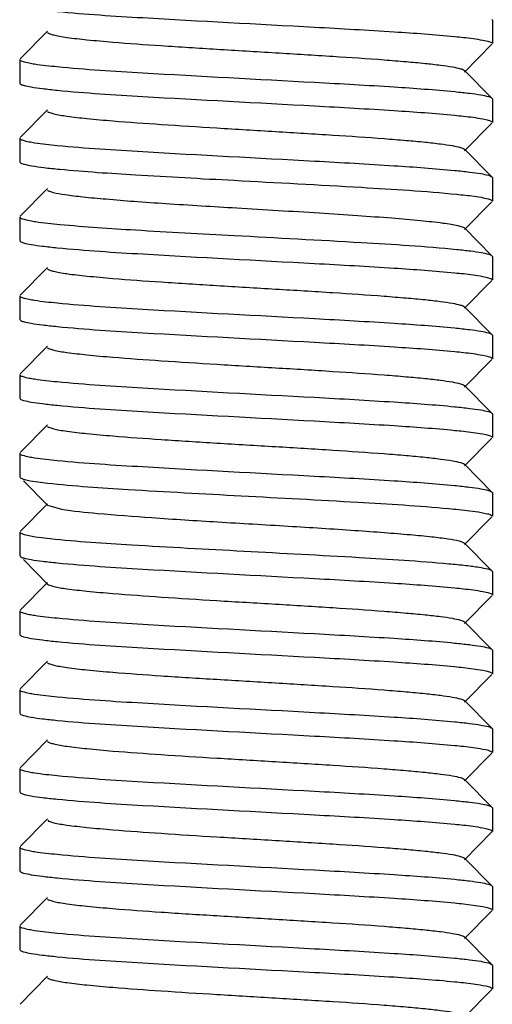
# Model space of a CAD drawing. Header units: millimetres. Extents: x -43833 to -38083, y -3638 to -2112.
# Tile 7 of 114: x -43464 to -43458, y -3208 to -3195. Entities that reach past the tile are written whole.
import ezdxf

# ---------------------------------------------------------------- set-up
doc = ezdxf.new("R2010")
doc.units = ezdxf.units.MM
doc.layers.add('02___PRT_ALL_AXES', color=7, linetype='Continuous')

msp = doc.modelspace()

# ---------------------------------------------------------------- linework, layer by layer
at = {"color": 7, "linetype": 'Continuous'}
for p, q in [((-43458.276, -3195.264), (-43458.271, -3195.272)), ((-43458.271, -3195.272), (-43458.271, -3195.572)), ((-43464.267, -3195.764), (-43463.917, -3195.412)), ((-43458.276, -3195.58), (-43458.626, -3195.932)), ((-43464.271, -3195.772), (-43464.271, -3196.072)), ((-43458.626, -3195.912), (-43458.276, -3196.264)), ((-43464.271, -3196.072), (-43464.267, -3196.08)), ((-43458.276, -3196.264), (-43458.271, -3196.272)), ((-43458.271, -3196.272), (-43458.271, -3196.572)), ((-43464.267, -3196.764), (-43463.917, -3196.412)), ((-43458.276, -3196.58), (-43458.626, -3196.932)), ((-43458.393, -3196.527), (-43458.352, -3196.535)), ((-43464.271, -3196.772), (-43464.271, -3197.072)), ((-43458.626, -3196.912), (-43458.276, -3197.264)), ((-43464.271, -3197.072), (-43464.267, -3197.08)), ((-43458.276, -3197.264), (-43458.271, -3197.272)), ((-43458.271, -3197.272), (-43458.271, -3197.572)), ((-43464.267, -3197.764), (-43463.917, -3197.412)), ((-43458.276, -3197.58), (-43458.626, -3197.932)), ((-43464.271, -3197.772), (-43464.271, -3198.072)), ((-43458.626, -3197.912), (-43458.276, -3198.264)), ((-43464.271, -3198.072), (-43464.267, -3198.08)), ((-43458.276, -3198.264), (-43458.271, -3198.272)), ((-43458.271, -3198.272), (-43458.271, -3198.572)), ((-43464.267, -3198.764), (-43463.917, -3198.412)), ((-43458.276, -3198.58), (-43458.626, -3198.932)), ((-43458.393, -3198.527), (-43458.352, -3198.535)), ((-43458.626, -3198.912), (-43458.276, -3199.264)), ((-43464.271, -3199.072), (-43464.267, -3199.08)), ((-43458.276, -3199.264), (-43458.271, -3199.272)), ((-43458.271, -3199.272), (-43458.271, -3199.572)), ((-43464.267, -3199.764), (-43463.917, -3199.412)), ((-43458.276, -3199.58), (-43458.626, -3199.932)), ((-43458.393, -3199.527), (-43458.352, -3199.535)), ((-43458.626, -3199.912), (-43458.276, -3200.264)), ((-43464.271, -3200.072), (-43464.267, -3200.08)), ((-43458.276, -3200.264), (-43458.271, -3200.272)), ((-43464.267, -3200.764), (-43463.917, -3200.412)), ((-43458.276, -3200.58), (-43458.626, -3200.932)), ((-43458.393, -3200.527), (-43458.352, -3200.535)), ((-43464.271, -3200.772), (-43464.271, -3201.072)), ((-43458.626, -3200.912), (-43458.276, -3201.264)), ((-43464.271, -3201.072), (-43464.267, -3201.08)), ((-43463.917, -3201.432), (-43464.225, -3201.122)), ((-43464.069, -3201.131), (-43463.918, -3201.15)), ((-43458.276, -3201.264), (-43458.271, -3201.272)), ((-43458.271, -3201.272), (-43458.271, -3201.572)), ((-43464.267, -3201.764), (-43463.917, -3201.412)), ((-43463.917, -3201.432), (-43463.742, -3201.481)), ((-43458.276, -3201.58), (-43458.626, -3201.932)), ((-43458.413, -3201.523), (-43458.333, -3201.54)), ((-43464.271, -3201.772), (-43464.271, -3202.072)), ((-43464.215, -3201.803), (-43464.069, -3201.831)), ((-43464.069, -3201.831), (-43463.886, -3201.854)), ((-43458.626, -3201.912), (-43458.276, -3202.264)), ((-43464.271, -3202.072), (-43464.267, -3202.08)), ((-43463.917, -3202.432), (-43464.225, -3202.122)), ((-43458.276, -3202.264), (-43458.271, -3202.272)), ((-43458.271, -3202.272), (-43458.271, -3202.572)), ((-43464.267, -3202.764), (-43463.917, -3202.412)), ((-43458.276, -3202.58), (-43458.626, -3202.932)), ((-43464.271, -3202.772), (-43464.271, -3203.072)), ((-43458.626, -3202.912), (-43458.276, -3203.264)), ((-43464.271, -3203.072), (-43464.267, -3203.08)), ((-43458.276, -3203.264), (-43458.271, -3203.272)), ((-43458.271, -3203.272), (-43458.271, -3203.572)), ((-43464.267, -3203.764), (-43463.917, -3203.412)), ((-43458.276, -3203.58), (-43458.626, -3203.932)), ((-43458.393, -3203.527), (-43458.352, -3203.535)), ((-43464.271, -3203.772), (-43464.271, -3204.072)), ((-43458.626, -3203.912), (-43458.276, -3204.264)), ((-43464.271, -3204.072), (-43464.267, -3204.08)), ((-43458.276, -3204.264), (-43458.271, -3204.272)), ((-43458.271, -3204.272), (-43458.271, -3204.572)), ((-43464.267, -3204.764), (-43463.917, -3204.412)), ((-43458.276, -3204.58), (-43458.626, -3204.932)), ((-43458.393, -3204.527), (-43458.352, -3204.535)), ((-43458.626, -3204.912), (-43458.276, -3205.264)), ((-43464.271, -3205.072), (-43464.267, -3205.08)), ((-43458.276, -3205.264), (-43458.271, -3205.272)), ((-43458.271, -3205.272), (-43458.271, -3205.572)), ((-43464.267, -3205.764), (-43463.917, -3205.412)), ((-43458.276, -3205.58), (-43458.626, -3205.932)), ((-43458.393, -3205.527), (-43458.352, -3205.535)), ((-43464.271, -3205.772), (-43464.271, -3206.072)), ((-43458.626, -3205.912), (-43458.276, -3206.264)), ((-43464.271, -3206.072), (-43464.267, -3206.08)), ((-43458.276, -3206.264), (-43458.271, -3206.272)), ((-43458.271, -3206.272), (-43458.271, -3206.572)), ((-43464.267, -3206.764), (-43463.917, -3206.412)), ((-43458.276, -3206.58), (-43458.626, -3206.932)), ((-43458.393, -3206.527), (-43458.352, -3206.535)), ((-43464.271, -3206.772), (-43464.271, -3207.072)), ((-43458.626, -3206.912), (-43458.276, -3207.264)), ((-43464.271, -3207.072), (-43464.267, -3207.08)), ((-43458.276, -3207.264), (-43458.271, -3207.272)), ((-43458.271, -3207.272), (-43458.271, -3207.572)), ((-43464.267, -3207.764), (-43463.917, -3207.412)), ((-43458.276, -3207.58), (-43458.626, -3207.932)), ((-43458.393, -3207.527), (-43458.352, -3207.535))]:
    msp.add_line(p, q, dxfattribs=at)
for points, start_tangent, end_tangent in [([(-43463.795, -3195.163), (-43462.709, -3195.242), (-43460.529, -3195.362), (-43459.517, -3195.421), (-43458.748, -3195.481)], (0.995222, -0.097638), (0.995222, -0.097638)), ([(-43463.917, -3195.432), (-43463.89, -3195.447), (-43463.84, -3195.462), (-43463.767, -3195.477), (-43463.672, -3195.492), (-43463.418, -3195.522), (-43463.088, -3195.552), (-43462.477, -3195.597), (-43461.769, -3195.642), (-43461.022, -3195.687), (-43460.294, -3195.732), (-43459.645, -3195.777), (-43459.366, -3195.8), (-43459.125, -3195.822), (-43458.927, -3195.845), (-43458.776, -3195.867), (-43458.675, -3195.89), (-43458.626, -3195.912)], (0.70542, -0.70879), (0.704807, -0.709399)), ([(-43458.748, -3195.481), (-43458.638, -3195.492), (-43458.393, -3195.527)], (0.995222, -0.097638), (0.982697, -0.185221)), ([(-43458.393, -3195.527), (-43458.302, -3195.549), (-43458.271, -3195.572)], (0.982697, -0.185221), (0, -1)), ([(-43464.271, -3195.772), (-43464.241, -3195.795), (-43464.15, -3195.817)], (0, -1), (0.982697, -0.185221)), ([(-43464.15, -3195.817), (-43464.082, -3195.829), (-43463.795, -3195.863)], (0.982697, -0.185221), (0.995222, -0.097638)), ([(-43463.795, -3195.863), (-43462.709, -3195.942), (-43460.529, -3196.062), (-43459.517, -3196.121), (-43458.748, -3196.181)], (0.995222, -0.097638), (0.995222, -0.097638)), ([(-43464.267, -3196.08), (-43464.221, -3196.101), (-43464.126, -3196.122), (-43463.983, -3196.142), (-43463.795, -3196.163)], (0.70919, -0.705017), (0.995222, -0.097638)), ([(-43463.795, -3196.163), (-43462.709, -3196.242), (-43460.529, -3196.362), (-43459.517, -3196.421), (-43458.748, -3196.481)], (0.995222, -0.097638), (0.995222, -0.097638)), ([(-43458.748, -3196.181), (-43458.559, -3196.202), (-43458.416, -3196.222), (-43458.321, -3196.243), (-43458.276, -3196.264)], (0.995222, -0.097638), (0.709185, -0.705022)), ([(-43463.917, -3196.432), (-43463.89, -3196.447), (-43463.84, -3196.462), (-43463.671, -3196.492), (-43463.418, -3196.522), (-43463.088, -3196.552), (-43462.476, -3196.597), (-43461.769, -3196.642), (-43461.022, -3196.687), (-43460.294, -3196.732), (-43459.645, -3196.777), (-43459.366, -3196.8), (-43459.125, -3196.822), (-43458.927, -3196.845), (-43458.776, -3196.867), (-43458.675, -3196.89), (-43458.626, -3196.912)], (0.708007, -0.706206), (0.707185, -0.707029)), ([(-43458.748, -3196.481), (-43458.638, -3196.492), (-43458.393, -3196.527)], (0.995222, -0.097638), (0.982697, -0.185221)), ([(-43458.352, -3196.535), (-43458.292, -3196.554), (-43458.271, -3196.572)], (0.974252, -0.225464), (0, -1)), ([(-43464.271, -3196.772), (-43464.241, -3196.795), (-43464.15, -3196.817)], (0, -1), (0.982697, -0.185221)), ([(-43464.15, -3196.817), (-43464.082, -3196.829), (-43463.795, -3196.863)], (0.982697, -0.185221), (0.995222, -0.097638)), ([(-43463.795, -3196.863), (-43462.709, -3196.942), (-43460.529, -3197.062), (-43459.517, -3197.121), (-43458.748, -3197.181)], (0.995222, -0.097638), (0.995222, -0.097638)), ([(-43464.267, -3197.08), (-43464.219, -3197.102), (-43464.117, -3197.123), (-43463.964, -3197.145), (-43463.762, -3197.166)], (0.709474, -0.704732), (0.995505, -0.094708)), ([(-43463.762, -3197.166), (-43462.803, -3197.237), (-43461.548, -3197.307)], (0.995505, -0.094708), (0.998584, -0.053203)), ([(-43458.748, -3197.181), (-43458.559, -3197.202), (-43458.416, -3197.222), (-43458.321, -3197.243), (-43458.276, -3197.264)], (0.995222, -0.097638), (0.709185, -0.705022)), ([(-43461.548, -3197.307), (-43459.934, -3197.396), (-43458.721, -3197.484)], (0.998584, -0.053203), (0.994962, -0.10025)), ([(-43463.917, -3197.432), (-43463.892, -3197.446), (-43463.847, -3197.46), (-43463.697, -3197.488), (-43463.47, -3197.516), (-43463.175, -3197.544), (-43462.82, -3197.573), (-43462.417, -3197.601), (-43461.516, -3197.657)], (0.705415, -0.708795), (0.998186, -0.060206)), ([(-43458.721, -3197.484), (-43458.617, -3197.495), (-43458.386, -3197.528)], (0.994962, -0.10025), (0.981692, -0.190475)), ([(-43458.386, -3197.528), (-43458.3, -3197.55), (-43458.271, -3197.572)], (0.981692, -0.190475), (0, -1)), ([(-43461.516, -3197.657), (-43460.467, -3197.721), (-43459.98, -3197.753), (-43459.546, -3197.785), (-43459.18, -3197.817), (-43458.898, -3197.849), (-43458.792, -3197.865), (-43458.711, -3197.881), (-43458.655, -3197.896), (-43458.626, -3197.912)], (0.998186, -0.060206), (0.707356, -0.706858)), ([(-43464.271, -3197.772), (-43464.263, -3197.784), (-43464.239, -3197.795), (-43464.141, -3197.819)], (0, -1), (0.983794, -0.179303)), ([(-43464.141, -3197.819), (-43464.069, -3197.831), (-43463.762, -3197.866)], (0.983794, -0.179303), (0.995505, -0.094708)), ([(-43463.762, -3197.866), (-43462.803, -3197.937), (-43461.548, -3198.007)], (0.995505, -0.094708), (0.998584, -0.053203)), ([(-43464.267, -3198.08), (-43464.221, -3198.101), (-43464.126, -3198.122), (-43463.983, -3198.142), (-43463.795, -3198.163)], (0.70919, -0.705017), (0.995222, -0.097638)), ([(-43461.548, -3198.007), (-43459.934, -3198.096), (-43458.721, -3198.184)], (0.998584, -0.053203), (0.994962, -0.10025)), ([(-43463.795, -3198.163), (-43462.709, -3198.242), (-43460.529, -3198.362), (-43459.517, -3198.421), (-43458.748, -3198.481)], (0.995222, -0.097638), (0.995222, -0.097638)), ([(-43458.721, -3198.184), (-43458.543, -3198.204), (-43458.409, -3198.224), (-43458.319, -3198.244), (-43458.276, -3198.264)], (0.994962, -0.10025), (0.708974, -0.705235)), ([(-43463.917, -3198.432), (-43463.89, -3198.447), (-43463.84, -3198.462), (-43463.767, -3198.477), (-43463.672, -3198.492), (-43463.418, -3198.522), (-43463.088, -3198.552), (-43462.477, -3198.597), (-43461.769, -3198.642), (-43461.022, -3198.687), (-43460.294, -3198.732), (-43459.645, -3198.777), (-43459.366, -3198.8), (-43459.125, -3198.822), (-43458.927, -3198.845), (-43458.776, -3198.867), (-43458.675, -3198.89), (-43458.626, -3198.912)], (0.7062, -0.708012), (0.704977, -0.70923)), ([(-43458.748, -3198.481), (-43458.638, -3198.492), (-43458.393, -3198.527)], (0.995222, -0.097638), (0.982697, -0.185221)), ([(-43458.352, -3198.535), (-43458.292, -3198.554), (-43458.271, -3198.572)], (0.974252, -0.225464), (0, -1)), ([(-43464.271, -3198.772), (-43464.241, -3198.795), (-43464.15, -3198.817)], (0, -1), (0.982697, -0.185221)), ([(-43464.15, -3198.817), (-43464.082, -3198.829), (-43463.795, -3198.863)], (0.982697, -0.185221), (0.995222, -0.097638)), ([(-43463.795, -3198.863), (-43462.709, -3198.942), (-43460.529, -3199.062), (-43459.517, -3199.121), (-43458.748, -3199.181)], (0.995222, -0.097638), (0.995222, -0.097638)), ([(-43464.267, -3199.08), (-43464.221, -3199.101), (-43464.126, -3199.122), (-43463.983, -3199.142), (-43463.795, -3199.163)], (0.70919, -0.705017), (0.995222, -0.097638)), ([(-43463.795, -3199.163), (-43462.709, -3199.242), (-43460.529, -3199.362), (-43459.517, -3199.421), (-43458.748, -3199.481)], (0.995222, -0.097638), (0.995222, -0.097638)), ([(-43458.748, -3199.181), (-43458.559, -3199.202), (-43458.416, -3199.222), (-43458.321, -3199.243), (-43458.276, -3199.264)], (0.995222, -0.097638), (0.709185, -0.705022)), ([(-43463.917, -3199.432), (-43463.89, -3199.447), (-43463.84, -3199.462), (-43463.671, -3199.492), (-43463.418, -3199.522), (-43463.088, -3199.552), (-43462.476, -3199.597), (-43461.769, -3199.642), (-43461.022, -3199.687), (-43460.294, -3199.732), (-43459.645, -3199.777), (-43459.366, -3199.8), (-43459.125, -3199.822), (-43458.927, -3199.845), (-43458.776, -3199.867), (-43458.675, -3199.89), (-43458.626, -3199.912)], (0.707721, -0.706492), (0.707625, -0.706588)), ([(-43458.748, -3199.481), (-43458.638, -3199.492), (-43458.393, -3199.527)], (0.995222, -0.097638), (0.982697, -0.185221)), ([(-43458.352, -3199.535), (-43458.292, -3199.554), (-43458.271, -3199.572)], (0.974252, -0.225464), (0, -1)), ([(-43464.271, -3199.772), (-43464.241, -3199.795), (-43464.15, -3199.817)], (0, -1), (0.982697, -0.185221)), ([(-43464.15, -3199.817), (-43464.082, -3199.829), (-43463.795, -3199.863)], (0.982697, -0.185221), (0.995222, -0.097638)), ([(-43463.795, -3199.863), (-43462.709, -3199.942), (-43460.529, -3200.062), (-43459.517, -3200.121), (-43458.748, -3200.181)], (0.995222, -0.097638), (0.995222, -0.097638)), ([(-43464.267, -3200.08), (-43464.221, -3200.101), (-43464.126, -3200.122), (-43463.983, -3200.142), (-43463.795, -3200.163)], (0.70919, -0.705017), (0.995222, -0.097638)), ([(-43463.795, -3200.163), (-43462.709, -3200.242), (-43460.529, -3200.362), (-43459.517, -3200.421), (-43458.748, -3200.481)], (0.995222, -0.097638), (0.995222, -0.097638)), ([(-43458.748, -3200.181), (-43458.559, -3200.202), (-43458.416, -3200.222), (-43458.321, -3200.243), (-43458.276, -3200.264)], (0.995222, -0.097638), (0.709185, -0.705022)), ([(-43463.917, -3200.432), (-43463.89, -3200.447), (-43463.84, -3200.462), (-43463.767, -3200.477), (-43463.672, -3200.492), (-43463.418, -3200.522), (-43463.088, -3200.552), (-43462.477, -3200.597), (-43461.769, -3200.642), (-43461.022, -3200.687), (-43460.294, -3200.732), (-43459.645, -3200.777), (-43459.366, -3200.8), (-43459.125, -3200.822), (-43458.927, -3200.845), (-43458.776, -3200.867), (-43458.675, -3200.89), (-43458.626, -3200.912)], (0.70505, -0.709158), (0.706449, -0.707764)), ([(-43458.748, -3200.481), (-43458.638, -3200.492), (-43458.393, -3200.527)], (0.995222, -0.097638), (0.982697, -0.185221)), ([(-43458.352, -3200.535), (-43458.292, -3200.554), (-43458.271, -3200.572)], (0.974252, -0.225464), (0, -1)), ([(-43464.271, -3200.772), (-43464.241, -3200.795), (-43464.15, -3200.817)], (0, -1), (0.982697, -0.185221)), ([(-43464.15, -3200.817), (-43464.082, -3200.829), (-43463.795, -3200.863)], (0.982697, -0.185221), (0.995222, -0.097638)), ([(-43463.795, -3200.863), (-43462.709, -3200.942), (-43460.529, -3201.062), (-43459.517, -3201.121), (-43458.748, -3201.181)], (0.995222, -0.097638), (0.995222, -0.097638)), ([(-43464.267, -3201.08), (-43464.245, -3201.093), (-43464.205, -3201.106), (-43464.069, -3201.131)], (0.707066, -0.707147), (0.989388, -0.145301)), ([(-43463.918, -3201.15), (-43462.895, -3201.231), (-43461.46, -3201.312), (-43459.977, -3201.393), (-43458.823, -3201.474)], (0.993712, -0.111965), (0.995813, -0.091415)), ([(-43458.748, -3201.181), (-43458.559, -3201.202), (-43458.416, -3201.222), (-43458.321, -3201.243), (-43458.276, -3201.264)], (0.995222, -0.097638), (0.709185, -0.705022)), ([(-43463.742, -3201.481), (-43463.283, -3201.535), (-43462.595, -3201.589), (-43461.757, -3201.643), (-43460.863, -3201.697), (-43460.015, -3201.751), (-43459.64, -3201.778), (-43459.311, -3201.805), (-43459.038, -3201.832), (-43458.83, -3201.858), (-43458.691, -3201.885), (-43458.649, -3201.899), (-43458.626, -3201.912)], (0.98646, -0.164004), (0.705312, -0.708897)), ([(-43458.823, -3201.474), (-43458.697, -3201.486), (-43458.413, -3201.523)], (0.995813, -0.091415), (0.984998, -0.172565)), ([(-43458.333, -3201.54), (-43458.287, -3201.556), (-43458.271, -3201.572)], (0.967032, -0.254654), (0, -1)), ([(-43464.271, -3201.772), (-43464.257, -3201.787), (-43464.215, -3201.803)], (0, -1), (0.96394, -0.266121)), ([(-43463.886, -3201.854), (-43462.852, -3201.934), (-43461.426, -3202.014), (-43459.962, -3202.094), (-43458.823, -3202.174)], (0.994203, -0.107516), (0.995813, -0.091415)), ([(-43464.267, -3202.08), (-43464.221, -3202.101), (-43464.126, -3202.122), (-43463.983, -3202.142), (-43463.795, -3202.163)], (0.70919, -0.705017), (0.995222, -0.097638)), ([(-43463.795, -3202.163), (-43462.709, -3202.242), (-43460.529, -3202.362), (-43459.517, -3202.421), (-43458.748, -3202.481)], (0.995222, -0.097638), (0.995222, -0.097638)), ([(-43458.823, -3202.174), (-43458.604, -3202.196), (-43458.438, -3202.219), (-43458.328, -3202.241), (-43458.276, -3202.264)], (0.995813, -0.091415), (0.70977, -0.704434)), ([(-43463.917, -3202.432), (-43463.89, -3202.447), (-43463.84, -3202.462), (-43463.671, -3202.492), (-43463.418, -3202.522), (-43463.088, -3202.552), (-43462.476, -3202.597), (-43461.769, -3202.642), (-43461.022, -3202.687), (-43460.294, -3202.732), (-43459.645, -3202.777), (-43459.366, -3202.8), (-43459.125, -3202.822), (-43458.927, -3202.845), (-43458.776, -3202.867), (-43458.675, -3202.89), (-43458.626, -3202.912)], (0.707306, -0.706908), (0.707947, -0.706265)), ([(-43458.748, -3202.481), (-43458.638, -3202.492), (-43458.393, -3202.527)], (0.995222, -0.097638), (0.982697, -0.185221)), ([(-43458.393, -3202.527), (-43458.302, -3202.549), (-43458.271, -3202.572)], (0.982697, -0.185221), (0, -1)), ([(-43464.271, -3202.772), (-43464.241, -3202.795), (-43464.15, -3202.817)], (0, -1), (0.982697, -0.185221)), ([(-43464.15, -3202.817), (-43464.082, -3202.829), (-43463.795, -3202.863)], (0.982697, -0.185221), (0.995222, -0.097638)), ([(-43463.795, -3202.863), (-43462.709, -3202.942), (-43460.529, -3203.062), (-43459.517, -3203.121), (-43458.748, -3203.181)], (0.995222, -0.097638), (0.995222, -0.097638)), ([(-43464.267, -3203.08), (-43464.221, -3203.101), (-43464.126, -3203.122), (-43463.983, -3203.142), (-43463.795, -3203.163)], (0.70919, -0.705017), (0.995222, -0.097638)), ([(-43463.795, -3203.163), (-43462.709, -3203.242), (-43460.529, -3203.362), (-43459.517, -3203.421), (-43458.748, -3203.481)], (0.995222, -0.097638), (0.995222, -0.097638)), ([(-43458.748, -3203.181), (-43458.559, -3203.202), (-43458.416, -3203.222), (-43458.321, -3203.243), (-43458.276, -3203.264)], (0.995222, -0.097638), (0.709185, -0.705022)), ([(-43463.917, -3203.432), (-43463.89, -3203.447), (-43463.84, -3203.462), (-43463.767, -3203.477), (-43463.672, -3203.492), (-43463.418, -3203.522), (-43463.088, -3203.552), (-43462.477, -3203.597), (-43461.769, -3203.642), (-43461.022, -3203.687), (-43460.294, -3203.732), (-43459.645, -3203.777), (-43459.366, -3203.8), (-43459.125, -3203.822), (-43458.927, -3203.845), (-43458.776, -3203.867), (-43458.675, -3203.89), (-43458.626, -3203.912)], (0.704834, -0.709373), (0.70558, -0.708631)), ([(-43458.748, -3203.481), (-43458.638, -3203.492), (-43458.393, -3203.527)], (0.995222, -0.097638), (0.982697, -0.185221)), ([(-43458.352, -3203.535), (-43458.292, -3203.554), (-43458.271, -3203.572)], (0.974252, -0.225464), (0, -1)), ([(-43464.271, -3203.772), (-43464.241, -3203.795), (-43464.15, -3203.817)], (0, -1), (0.982697, -0.185221)), ([(-43464.15, -3203.817), (-43464.082, -3203.829), (-43463.795, -3203.863)], (0.982697, -0.185221), (0.995222, -0.097638)), ([(-43463.795, -3203.863), (-43462.709, -3203.942), (-43460.529, -3204.062), (-43459.517, -3204.121), (-43458.748, -3204.181)], (0.995222, -0.097638), (0.995222, -0.097638)), ([(-43464.267, -3204.08), (-43464.221, -3204.101), (-43464.126, -3204.122), (-43463.983, -3204.142), (-43463.795, -3204.163)], (0.70919, -0.705017), (0.995222, -0.097638)), ([(-43463.795, -3204.163), (-43462.709, -3204.242), (-43460.529, -3204.362), (-43459.517, -3204.421), (-43458.748, -3204.481)], (0.995222, -0.097638), (0.995222, -0.097638)), ([(-43458.748, -3204.181), (-43458.559, -3204.202), (-43458.416, -3204.222), (-43458.321, -3204.243), (-43458.276, -3204.264)], (0.995222, -0.097638), (0.709185, -0.705022)), ([(-43463.917, -3204.432), (-43463.89, -3204.447), (-43463.84, -3204.462), (-43463.671, -3204.492), (-43463.418, -3204.522), (-43463.088, -3204.552), (-43462.476, -3204.597), (-43461.769, -3204.642), (-43461.022, -3204.687), (-43460.294, -3204.732), (-43459.645, -3204.777), (-43459.366, -3204.8), (-43459.125, -3204.822), (-43458.927, -3204.845), (-43458.776, -3204.867), (-43458.675, -3204.89), (-43458.626, -3204.912)], (0.707747, -0.706466), (0.705762, -0.708449)), ([(-43458.748, -3204.481), (-43458.638, -3204.492), (-43458.393, -3204.527)], (0.995222, -0.097638), (0.982697, -0.185221)), ([(-43458.352, -3204.535), (-43458.292, -3204.554), (-43458.271, -3204.572)], (0.974252, -0.225464), (0, -1)), ([(-43464.271, -3204.772), (-43464.241, -3204.795), (-43464.15, -3204.817)], (0, -1), (0.982697, -0.185221)), ([(-43464.15, -3204.817), (-43464.082, -3204.829), (-43463.795, -3204.863)], (0.982697, -0.185221), (0.995222, -0.097638)), ([(-43463.795, -3204.863), (-43462.709, -3204.942), (-43460.529, -3205.062), (-43459.517, -3205.121), (-43458.748, -3205.181)], (0.995222, -0.097638), (0.995222, -0.097638)), ([(-43464.267, -3205.08), (-43464.221, -3205.101), (-43464.126, -3205.122), (-43463.983, -3205.142), (-43463.795, -3205.163)], (0.70919, -0.705017), (0.995222, -0.097638)), ([(-43463.795, -3205.163), (-43462.709, -3205.242), (-43460.529, -3205.362), (-43459.517, -3205.421), (-43458.748, -3205.481)], (0.995222, -0.097638), (0.995222, -0.097638)), ([(-43458.748, -3205.181), (-43458.559, -3205.202), (-43458.416, -3205.222), (-43458.321, -3205.243), (-43458.276, -3205.264)], (0.995222, -0.097638), (0.709185, -0.705022)), ([(-43463.916, -3205.432), (-43463.89, -3205.447), (-43463.84, -3205.462), (-43463.671, -3205.492), (-43463.418, -3205.522), (-43463.088, -3205.552), (-43462.476, -3205.597), (-43461.769, -3205.642), (-43461.022, -3205.687), (-43460.294, -3205.732), (-43459.645, -3205.777), (-43459.366, -3205.8), (-43459.125, -3205.822), (-43458.927, -3205.845), (-43458.776, -3205.867), (-43458.675, -3205.89), (-43458.626, -3205.912)], (0.706701, -0.707513), (0.708106, -0.706107)), ([(-43458.748, -3205.481), (-43458.638, -3205.492), (-43458.393, -3205.527)], (0.995222, -0.097638), (0.982697, -0.185221)), ([(-43458.352, -3205.535), (-43458.292, -3205.554), (-43458.271, -3205.572)], (0.974252, -0.225464), (0, -1)), ([(-43464.271, -3205.772), (-43464.241, -3205.795), (-43464.15, -3205.817)], (0, -1), (0.982697, -0.185221)), ([(-43464.15, -3205.817), (-43464.082, -3205.829), (-43463.795, -3205.863)], (0.982697, -0.185221), (0.995222, -0.097638)), ([(-43463.795, -3205.863), (-43462.709, -3205.942), (-43460.529, -3206.062), (-43459.517, -3206.121), (-43458.748, -3206.181)], (0.995222, -0.097638), (0.995222, -0.097638)), ([(-43464.267, -3206.08), (-43464.221, -3206.101), (-43464.126, -3206.122), (-43463.983, -3206.142), (-43463.795, -3206.163)], (0.70919, -0.705017), (0.995222, -0.097638)), ([(-43463.795, -3206.163), (-43462.709, -3206.242), (-43460.529, -3206.362), (-43459.517, -3206.421), (-43458.748, -3206.481)], (0.995222, -0.097638), (0.995222, -0.097638)), ([(-43458.748, -3206.181), (-43458.559, -3206.202), (-43458.416, -3206.222), (-43458.321, -3206.243), (-43458.276, -3206.264)], (0.995222, -0.097638), (0.709185, -0.705022)), ([(-43463.917, -3206.432), (-43463.89, -3206.447), (-43463.84, -3206.462), (-43463.767, -3206.477), (-43463.672, -3206.492), (-43463.418, -3206.522), (-43463.088, -3206.552), (-43462.477, -3206.597), (-43461.769, -3206.642), (-43461.022, -3206.687), (-43460.294, -3206.732), (-43459.645, -3206.777), (-43459.366, -3206.8), (-43459.125, -3206.822), (-43458.927, -3206.845), (-43458.776, -3206.867), (-43458.675, -3206.89), (-43458.626, -3206.912)], (0.704818, -0.709388), (0.70505, -0.709158)), ([(-43458.748, -3206.481), (-43458.638, -3206.492), (-43458.393, -3206.527)], (0.995222, -0.097638), (0.982697, -0.185221)), ([(-43458.352, -3206.535), (-43458.292, -3206.554), (-43458.271, -3206.572)], (0.974252, -0.225464), (0, -1)), ([(-43464.271, -3206.772), (-43464.241, -3206.795), (-43464.15, -3206.817)], (0, -1), (0.982697, -0.185221)), ([(-43464.15, -3206.817), (-43464.082, -3206.829), (-43463.795, -3206.863)], (0.982697, -0.185221), (0.995222, -0.097638)), ([(-43463.795, -3206.863), (-43462.709, -3206.942), (-43460.529, -3207.062), (-43459.517, -3207.121), (-43458.748, -3207.181)], (0.995222, -0.097638), (0.995222, -0.097638)), ([(-43464.267, -3207.08), (-43464.221, -3207.101), (-43464.126, -3207.122), (-43463.983, -3207.142), (-43463.795, -3207.163)], (0.70919, -0.705017), (0.995222, -0.097638)), ([(-43463.795, -3207.163), (-43462.709, -3207.242), (-43460.529, -3207.362), (-43459.517, -3207.421), (-43458.748, -3207.481)], (0.995222, -0.097638), (0.995222, -0.097638)), ([(-43458.748, -3207.181), (-43458.559, -3207.202), (-43458.416, -3207.222), (-43458.321, -3207.243), (-43458.276, -3207.264)], (0.995222, -0.097638), (0.709185, -0.705022)), ([(-43463.917, -3207.432), (-43463.89, -3207.447), (-43463.84, -3207.462), (-43463.671, -3207.492), (-43463.418, -3207.522), (-43463.088, -3207.552), (-43462.476, -3207.597), (-43461.769, -3207.642), (-43461.022, -3207.687), (-43460.294, -3207.732), (-43459.645, -3207.777), (-43459.366, -3207.8), (-43459.125, -3207.822), (-43458.927, -3207.845), (-43458.776, -3207.867), (-43458.675, -3207.89), (-43458.626, -3207.912)], (0.708056, -0.706157), (0.706276, -0.707936)), ([(-43458.748, -3207.481), (-43458.638, -3207.492), (-43458.393, -3207.527)], (0.995222, -0.097638), (0.982697, -0.185221)), ([(-43458.352, -3207.535), (-43458.292, -3207.554), (-43458.271, -3207.572)], (0.974252, -0.225464), (0, -1))]:
    msp.add_spline(points, degree=3, dxfattribs=dict(at, start_tangent=start_tangent, end_tangent=end_tangent))
at = {"layer": '02___PRT_ALL_AXES', "color": 7, "linetype": 'Continuous'}
for p, q in [((-43464.271, -3195.772), (-43464.271, -3196.072)), ((-43458.271, -3196.272), (-43458.271, -3196.572)), ((-43464.271, -3196.772), (-43464.271, -3197.072)), ((-43464.271, -3197.772), (-43464.271, -3198.072)), ((-43458.271, -3198.272), (-43458.271, -3198.572)), ((-43464.271, -3198.772), (-43464.271, -3199.072)), ((-43458.271, -3199.272), (-43458.271, -3199.572)), ((-43464.271, -3199.772), (-43464.271, -3200.072)), ((-43458.271, -3200.272), (-43458.271, -3200.572)), ((-43464.271, -3200.772), (-43464.271, -3201.072)), ((-43458.271, -3201.272), (-43458.271, -3201.572)), ((-43464.271, -3201.772), (-43464.271, -3202.072)), ((-43464.271, -3202.772), (-43464.271, -3203.072)), ((-43458.271, -3203.272), (-43458.271, -3203.572)), ((-43464.271, -3203.772), (-43464.271, -3204.072)), ((-43458.271, -3204.272), (-43458.271, -3204.572)), ((-43464.271, -3204.772), (-43464.271, -3205.072)), ((-43458.271, -3205.272), (-43458.271, -3205.572)), ((-43464.271, -3205.772), (-43464.271, -3206.072)), ((-43458.271, -3206.272), (-43458.271, -3206.572)), ((-43464.271, -3206.772), (-43464.271, -3207.072)), ((-43458.271, -3207.272), (-43458.271, -3207.572))]:
    msp.add_line(p, q, dxfattribs=at)

doc.saveas('drawing.dxf')
